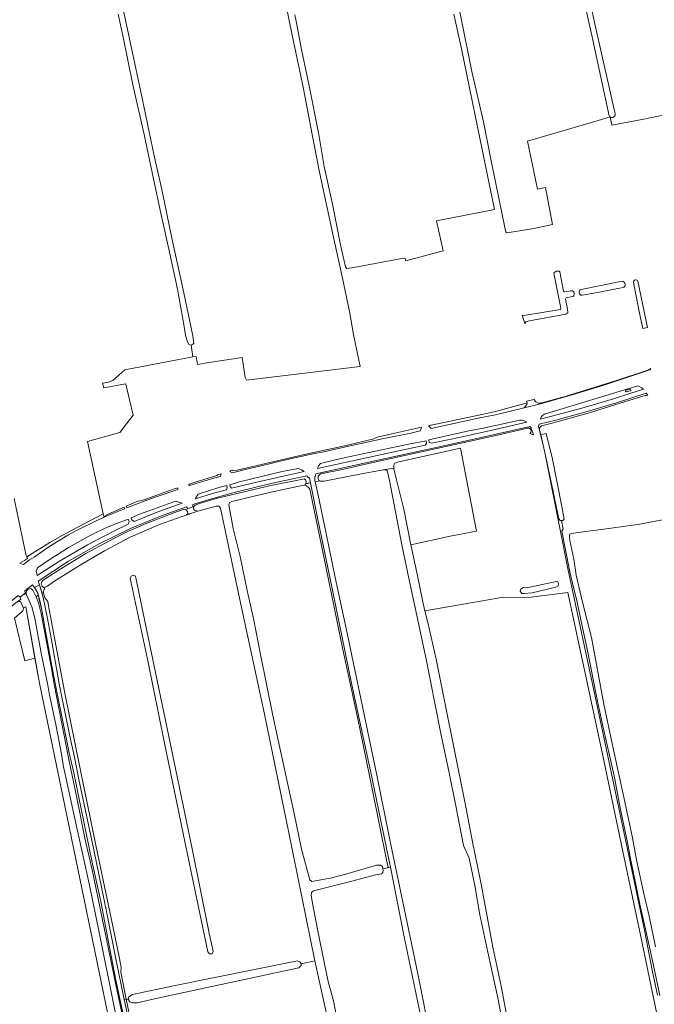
# Model space of a CAD drawing. Header units: metres. Extents: x 209813 to 223847, y 571801 to 587119.
# Tile 217 of 256: x 218748 to 219084, y 575962 to 576484. Entities that reach past the tile are written whole.
import ezdxf

# ---------------------------------------------------------------- set-up
doc = ezdxf.new("R2010")
doc.units = ezdxf.units.M
for name, color, linetype, lineweight in [('B-RO-GR-BOUWLAND-GV', 8, 'Continuous', 0), ('B-RO-GR-GRAS-GV', 8, 'Continuous', 0), ('B-RO-GR-GROENVOORZIENING-GV', 8, 'Continuous', 0), ('B-RO-OG-TERREIN_CULTUURSCHEIDING-GV', 8, 'Continuous', 0), ('B-RO-OG-WATER_GREPPEL-GV', 8, 'Continuous', 0), ('B-RO-OG-WEG-GV', 8, 'Continuous', 0), ('B-RO-VH-ONVERHARD-GV', 8, 'Continuous', 0), ('B-RO-VH-VERHARDING_OPEN-GV', 8, 'Continuous', 0), ('B-RO-VH-VERHARDING_PUIN-GV', 8, 'Continuous', 0), ('B-RO-VH-VERHARDING_TEGEL-GV', 8, 'Continuous', 0)]:
    doc.layers.add(name, color=color, linetype=linetype, lineweight=lineweight)

msp = doc.modelspace()

# ---------------------------------------------------------------- linework, layer by layer
at = {"layer": 'B-RO-GR-BOUWLAND-GV', "flags": 128}
for points in [[(219005.328, 575943.561), (219001.257, 575965.031), (218996.061, 575989.352), (218991.76, 576009.036), (218989.054, 576024.668), (218986.017, 576039.114), (218983.081, 576045.934), (218979.044, 576066.92), (218975.466, 576084.402), (218971.282, 576104.37), (218968.108, 576120.535), (218963.415, 576143.839), (218958.27, 576167.944), (218954.188, 576186.81), (218950.407, 576205.494), (218943.87, 576239.525), (218942.573, 576244.83), (218942.038, 576245.196), (218940.503, 576245.226), (218929.909, 576243.349), (218909.157, 576239.279), (218907.121, 576239.225), (218906.891, 576239.357), (218904.387, 576238.875), (218906.03, 576231.73), (218910.27, 576211.53), (218915.02, 576188.2), (218921.36, 576158.6), (218936.83, 576084.17), (218944.21, 576048.05), (218958.77, 575977.78), (218966.03, 575941.39)], [(218904.201, 575984.746), (218890.296, 576052.553), (218877.384, 576115.63), (218864.261, 576177.119), (218854.101, 576224.956), (218853.148, 576225.908), (218851.772, 576226.014), (218842.035, 576223.405), (218833.797, 576220.499), (218821.79, 576216.266), (218806.1, 576209.554), (218792.499, 576202.23), (218781.015, 576195.461), (218765.682, 576185.997), (218762.2, 576183.436), (218760.857, 576182.93), (218760.447, 576181.683), (218759.984, 576180.559), (218760.91, 576177.317), (218762.484, 576175.375), (218762.881, 576173.074), (218771.374, 576127.592), (218780.026, 576084.808), (218788.996, 576040.993), (218796.139, 576007.259), (218800.505, 575985.828), (218801.378, 575981.065), (218801.219, 575978.684), (218804.073, 575964.264), (218805.12, 575964.395), (218805.44, 575965.632), (218807.424, 575966.744), (218829.253, 575971.427), (218894.896, 575984.603), (218896.245, 575984.206), (218896.96, 575983.174)], [(218913.155, 575943.864), (218904.201, 575984.746), (218897.746, 575983.239), (218896.96, 575983.174), (218896.96, 575982.142), (218895.769, 575981.031), (218820.601, 575964.839), (218809.806, 575962.378), (218807.345, 575962.299), (218805.996, 575962.934), (218805.12, 575964.395)], [(218804.073, 575964.264), (218806.033, 575955.201)]]:
    msp.add_lwpolyline(points, dxfattribs=at)
msp.add_lwpolyline([(218847.433, 575989.37), (218836.437, 576041.92), (218824.414, 576100.273), (218815.366, 576144.734), (218806.899, 576184.316), (218806.158, 576187.702), (218806.687, 576188.867), (218807.852, 576189.29), (218808.91, 576188.761), (218818.964, 576141.136), (218825.601, 576108.891), (218838.861, 576044.933), (218848.068, 575999.319), (218850.185, 575989.688), (218849.656, 575988.312), (218848.28, 575988.312)], close=True, dxfattribs=at)
at = {"layer": 'B-RO-GR-GRAS-GV', "flags": 128}
for points in [[(218797.86, 576610.347), (218791.273, 576607.025), (218778.042, 576599.867), (218778.63, 576595.362), (218779.205, 576595.52), (218780.006, 576595.288), (218780.659, 576594.538), (218781.179, 576593.288), (218782.275, 576588.567), (218786.379, 576567.214), (218791.038, 576543.809), (218796.118, 576519.104), (218803.979, 576482.372), (218812.767, 576441.569), (218818.91, 576411.859), (218822.939, 576394.044), (218828.355, 576368.221), (218834.597, 576339.262), (218839.355, 576316.459), (218840.017, 576312.25), (218838.511, 576311.4)], [(219038.573, 576550.726), (219052.349, 576484.236), (219063.505, 576434.175)], [(218839.494, 576305.305), (218841.161, 576305.464), (218841.876, 576301.098), (218848.085, 576302.184), (218865.617, 576304.854), (218867.227, 576294.283), (218867.864, 576292.91), (218928.231, 576300.066), (218924.76, 576317.09), (218922.526, 576329.302), (218918.848, 576347.018), (218914.244, 576367.903), (218906.703, 576403.301), (218902.736, 576423.203), (218898.158, 576447.376), (218891.966, 576476.752), (218884.489, 576513.252)], [(218979.238, 576497.913), (218981.957, 576483.883), (218987.493, 576456.642), (218993.629, 576429.952), (218998.034, 576408.416), (219001.866, 576389.399), (219004.955, 576373.884), (219005.578, 576371.649), (219006.197, 576371.05), (219020.428, 576373.402), (219030.342, 576375.487), (219026.641, 576395.045), (219022.323, 576394.164), (219016.974, 576419.686), (219054.604, 576430.64), (219060.905, 576432.612), (219060.662, 576432.858), (219060.479, 576433.151), (219051.483, 576474.1), (219043.222, 576511.5)], [(218744.589, 576230.092), (218750.225, 576202.918), (218750.966, 576199.865), (218751.333, 576199.093), (218763.495, 576206.642), (218771.353, 576211.087), (218791.848, 576221.903), (218783.532, 576260.352), (218800.642, 576265.15), (218807.676, 576274.32), (218805.79, 576282.468), (218803.971, 576290.032), (218803.696, 576290.859), (218792.107, 576288.716), (218791.552, 576291.256), (218794.727, 576291.811), (218796.949, 576292.605), (218803.379, 576298.4), (218839.494, 576305.305), (218838.511, 576311.4), (218837.392, 576311.806), (218836.213, 576314.279), (218835.554, 576316.72), (218834.858, 576321.39), (218831.288, 576341.107), (218826.987, 576360.858), (218822.063, 576383.127), (218817.779, 576402.978), (218813.51, 576423.229), (218807.592, 576449.668), (218802.208, 576475.792), (218799.829, 576487.152)], [(218893.645, 576486.737), (218894.254, 576483.35), (218897.159, 576468.336), (218901.191, 576448.985), (218906.34, 576423.278), (218909.183, 576406.178), (218913.585, 576386.21), (218917.756, 576364.657), (218920.386, 576353.013), (218921.139, 576352.047), (218924.843, 576352.69), (218951.318, 576357.556), (218952.07, 576357.341), (218952.508, 576356.092), (218972.371, 576361.456), (218968.839, 576377.406), (218999.612, 576383.403), (218997.331, 576394.512), (218990.464, 576427.358), (218981.991, 576468.629), (218978.011, 576487.062)], [(219060.905, 576432.612), (219061.81, 576428.104), (219078.765, 576431.316), (219094.875, 576434.702), (219106.692, 576378.477), (219108.187, 576372.647), (219119.071, 576374.745)], [(218943.073, 576034.12), (218942.269, 576038.268), (218934.861, 576075.111), (218926.791, 576114.071), (218919.052, 576149.989), (218908.799, 576199.995), (218901.457, 576234.986), (218900.729, 576236.045), (218899.737, 576236.838), (218898.814, 576237.186), (218895.644, 576236.645), (218880.048, 576233.172), (218860.115, 576228.403), (218858.815, 576227.682), (218858.45, 576226.63), (218860.915, 576214.152), (218864.487, 576199.273), (218868.317, 576181.14), (218871.605, 576166.394), (218875.387, 576147.277), (218881.97, 576114.814), (218884.77, 576101.803), (218893.255, 576062.808), (218897.091, 576044.023), (218901.457, 576027.619), (218902.581, 576026.825), (218913.165, 576028.809), (218920.639, 576030.727), (218936.977, 576035.358), (218939.045, 576035.452), (218940.014, 576034.687), (218940.249, 576033.53)], [(219088.774, 576218.75), (219076.685, 576216.481), (219061.507, 576214.279), (219045.411, 576212.105), (219040.473, 576211.494), (219039.541, 576211.072), (219039.264, 576209.819), (219039.525, 576207.7), (219041.565, 576197.863), (219042.827, 576189.359), (219046.416, 576174.298), (219051.046, 576156.318), (219057.552, 576120.803), (219062.256, 576099.155), (219068.764, 576068.993), (219072.733, 576049.942), (219074.996, 576038.318), (219078.606, 576021.153), (219081.572, 576008.46), (219085.031, 575992.046)], [(219090.99, 575930.88), (219076.751, 576000), (219067.644, 576042.665), (219056.756, 576095.299), (219038.498, 576180.171), (219017.575, 576177.478), (219004.346, 576177.61), (218962.573, 576170.432), (218964.086, 576164.235), (218968.653, 576144.769), (218973.397, 576120.83), (218978.175, 576097.109), (218983.932, 576068.183), (218987.429, 576049.548), (218992.424, 576025.41), (218998.692, 575991.945), (219003.011, 575971.227), (219005.966, 575956.246)], [(218745.835, 575914.727), (218748.911, 575898.012), (218752.797, 575877.309), (218757.353, 575855.456), (218761.096, 575838.425), (218761.648, 575838.042), (218773.592, 575840.606), (218788.572, 575843.611), (218809.308, 575847.647), (218814.179, 575848.793), (218815.331, 575848.328), (218815.498, 575847.372), (218816.829, 575847.641), (218757.958, 576132.106), (218755.606, 576145.316), (218750.297, 576143.977), (218744.817, 576166.464)], [(218960.45, 575954.93), (218951.64, 575997.41), (218944.266, 576034.369), (218940.249, 576033.53), (218940.386, 576032.852), (218940.306, 576031.466), (218939.506, 576030.847), (218936.436, 576030.256), (218923.076, 576026.754), (218903.41, 576021.786), (218902.428, 576021.016), (218902.298, 576019.263), (218903.23, 576013.257), (218905.914, 575999.712), (218909.121, 575983.997), (218911.264, 575973.772), (218914.007, 575963.514), (218915.526, 575956.074)]]:
    msp.add_lwpolyline(points, dxfattribs=at)
at = {"layer": 'B-RO-GR-GRAS-GV'}
msp.add_lwpolyline([(219063.505, 576434.175, -0.7061447), (219060.905, 576432.612)], format="xyb", dxfattribs=at)
at = {"layer": 'B-RO-GR-GRAS-GV', "flags": 128}
msp.add_lwpolyline([(218981.515, 576256.732), (218958.396, 576251.542), (218948.004, 576249.298), (218946.653, 576248.844), (218946.055, 576247.775), (218946.176, 576245.756), (218947.323, 576240.668), (218951.365, 576224.455), (218955.099, 576205.523), (218976.044, 576210.099), (218989.988, 576212.787)], close=True, dxfattribs=at)
at = {"layer": 'B-RO-GR-GROENVOORZIENING-GV', "flags": 128}
msp.add_lwpolyline([(218943.073, 576034.12), (218944.266, 576034.369), (218943.26, 576039.41), (218933.71, 576085.45), (218923.88, 576131.19), (218913.32, 576182.35), (218905.86, 576218.83), (218901.906, 576238.425), (218899.397, 576237.872), (218898.814, 576237.186), (218899.737, 576236.838), (218900.729, 576236.045), (218901.457, 576234.986), (218908.799, 576199.995), (218919.052, 576149.989), (218926.791, 576114.071), (218934.861, 576075.111), (218942.269, 576038.268)], close=True, dxfattribs=at)
for points in [[(218804.073, 575964.264), (218801.219, 575978.684), (218801.378, 575981.065), (218800.505, 575985.828), (218796.139, 576007.259), (218788.996, 576040.993), (218780.026, 576084.808), (218771.374, 576127.592), (218762.881, 576173.074), (218762.484, 576175.375), (218760.91, 576177.317), (218759.984, 576180.559), (218759.27, 576180.193), (218760.04, 576177.58), (218762.26, 576166.29), (218764.35, 576154.98), (218768.53, 576131.72), (218769.89, 576124.55), (218774.66, 576101.5), (218776.55, 576092.75), (218778.96, 576080.94), (218786.86, 576043.56), (218793.85, 576009.94), (218798.58, 575985.77), (218802.954, 575964.124)], [(218802.54, 575955.54), (218798.6, 575974.41), (218794.42, 575995.69), (218790.52, 576016.22), (218785.84, 576037.83), (218778.69, 576072.3), (218776.24, 576084.41), (218773.87, 576095.14), (218767.24, 576127.4), (218764.78, 576140.15), (218761.45, 576158.83), (218759.28, 576170.81), (218757.7, 576177.36), (218757.369, 576178.713), (218756.222, 576177.827), (218757.497, 576174.73), (218758.845, 576169.092), (218762.509, 576150.341), (218764.166, 576140.932), (218765.756, 576131.556), (218773.675, 576091.536), (218778.012, 576070.284), (218782.131, 576049.715), (218786.025, 576032.968), (218794.749, 575991.08), (218799.222, 575968.66), (218804.586, 575944.022)], [(218806.033, 575955.201), (218804.073, 575964.264), (218802.954, 575964.124), (218805.78, 575951.64)]]:
    msp.add_lwpolyline(points, dxfattribs=at)
at = {"layer": 'B-RO-OG-TERREIN_CULTUURSCHEIDING-GV', "flags": 128}
msp.add_lwpolyline([(219087.269, 575966.323), (219083.242, 575985.547), (219079.634, 576001.435), (219076.946, 576013.906), (219071.564, 576039.917), (219070.185, 576047.402), (219066.424, 576065), (219063.095, 576082.882), (219060.482, 576094.525), (219056.908, 576110.188), (219054.244, 576122.464), (219048.538, 576150.972), (219045.857, 576163.182), (219043.443, 576175.075), (219040.967, 576185.066), (219039.585, 576191.154), (219037.01, 576203.747), (219035.258, 576212.735), (219035.804, 576213.672), (219035.99, 576213.699), (219035.102, 576218.336), (219034.342, 576218.352), (219033.739, 576219.252), (219031.597, 576229.361), (219030.652, 576233.832), (219026.183, 576254.38), (219038.457, 576192.954), (219056.36, 576109.216), (219070.832, 576040.584), (219079.28, 576000), (219083.21, 575979.65), (219086.03, 575966.45)], dxfattribs=at)
at = {"layer": 'B-RO-OG-WATER_GREPPEL-GV', "flags": 128}
for points in [[(219014.207, 576327.391), (219015.702, 576322.972), (219016.118, 576323.741), (219018.119, 576324.313), (219037.355, 576327.828), (219038.421, 576328.598), (219038.25, 576330.534), (219037.253, 576335.839), (219037.502, 576336.473), (219041.188, 576337.233), (219041.722, 576337.651), (219041.87, 576338.52), (219041.583, 576339.754), (219040.981, 576340.287), (219040.113, 576340.318), (219036.743, 576339.776), (219036.092, 576340.059), (219034.282, 576350.352), (219033.914, 576350.752), (219032.446, 576350.631), (219031.579, 576350.229), (219031.113, 576349.844), (219031.165, 576348.776), (219033.747, 576336.315), (219034.777, 576331.026), (219034.545, 576330.425), (219015.142, 576327.243)], [(219026.91, 576264.582), (219024.119, 576263.952), (219025.385, 576258.372), (219026.183, 576254.38), (219030.652, 576233.832), (219033.167, 576221.454), (219033.739, 576219.252), (219034.342, 576218.352), (219035.761, 576218.322), (219036.46, 576219.058), (219035.26, 576225.848), (219030.296, 576250.871)], [(218849.656, 575988.312), (218850.185, 575989.688), (218848.068, 575999.319), (218838.861, 576044.933), (218825.601, 576108.891), (218818.964, 576141.136), (218808.91, 576188.761), (218807.852, 576189.29), (218806.687, 576188.867), (218806.158, 576187.702), (218806.899, 576184.316), (218815.366, 576144.734), (218824.414, 576100.273), (218836.437, 576041.92), (218847.433, 575989.37), (218848.28, 575988.312)], [(219032.114, 576182.989), (219033.295, 576183.747), (219033.524, 576184.699), (219033.234, 576185.783), (219032.382, 576185.995), (219018.252, 576182.937), (219014.989, 576182.83), (219013.525, 576181.97), (219013.147, 576180.883), (219014.004, 576179.703), (219015.407, 576179.61), (219019.528, 576179.983)]]:
    msp.add_lwpolyline(points, close=True, dxfattribs=at)
for points in [[(219067.363, 576345.382), (219045.485, 576340.979)], [(219046.012, 576337.874), (219052.32, 576339.09), (219067.769, 576341.95)], [(219073.237, 576344.728), (219076.478, 576328.435), (219078.306, 576320.218), (219080.774, 576320.816), (219075.659, 576345.378)], [(219005.966, 575956.246), (219003.011, 575971.227), (218998.692, 575991.945), (218992.424, 576025.41), (218987.429, 576049.548), (218983.932, 576068.183), (218978.175, 576097.109), (218973.397, 576120.83), (218968.653, 576144.769), (218964.086, 576164.235), (218962.573, 576170.432), (218961.643, 576174.243), (218958.234, 576190.808), (218955.099, 576205.523), (218951.365, 576224.455), (218947.323, 576240.668), (218946.176, 576245.756), (218946.151, 576246.176), (218940.503, 576245.226), (218942.038, 576245.196), (218942.573, 576244.83), (218943.87, 576239.525), (218950.407, 576205.494), (218954.188, 576186.81), (218958.27, 576167.944), (218963.415, 576143.839), (218968.108, 576120.535), (218971.282, 576104.37), (218975.466, 576084.402), (218979.044, 576066.92), (218983.081, 576045.934), (218986.017, 576039.114), (218989.054, 576024.668), (218991.76, 576009.036), (218996.061, 575989.352), (219001.257, 575965.031), (219005.328, 575943.561)]]:
    msp.add_lwpolyline(points, dxfattribs=at)
at = {"layer": 'B-RO-OG-WATER_GREPPEL-GV'}
for points in [[(219067.769, 576341.95, 0.7610385), (219067.363, 576345.382)], [(219075.659, 576345.378, 0.8440802), (219073.237, 576344.728)], [(219045.485, 576340.979, 0.8550925), (219046.012, 576337.874)]]:
    msp.add_lwpolyline(points, format="xyb", dxfattribs=at)
at = {"layer": 'B-RO-OG-WEG-GV', "flags": 128}
for points in [[(219023.108, 576280.624), (219024.598, 576280.446), (219040.696, 576285.09), (219057.63, 576290.106), (219082.072, 576298.255), (219082.566, 576299.024), (219080.849, 576298.103), (219063.755, 576292.456), (219037.07, 576284.217), (219025.345, 576280.919)], [(219078.552, 576288.134), (219077.708, 576288.791), (219075.559, 576289.798), (219026.108, 576274.854), (219025.028, 576274.039), (219024.274, 576273.259), (219023.742, 576272.185), (219033.32, 576274.597), (219047.203, 576278.351), (219062.677, 576282.971), (219071.434, 576285.71)], [(219080.954, 576284.939), (219080.054, 576286.013), (219064.247, 576280.877), (219048.729, 576276.206), (219032.077, 576271.599), (219023.298, 576269.436), (219022.977, 576268.237), (219024.844, 576260.59), (219023.451, 576266.66), (219023.532, 576267.795), (219024.548, 576268.565), (219029.485, 576269.845), (219049.233, 576275.364), (219069.096, 576281.451), (219079.586, 576284.746), (219080.053, 576284.644)], [(219015.263, 576278.197), (219016.781, 576279.876), (219016.799, 576280.729), (219013.786, 576280.001), (219000, 576276.23), (218993.67, 576274.76), (218965.9, 576268.97), (218965.54, 576269), (218964.432, 576268.686), (218964.96, 576268.05), (218965.905, 576267.155), (218990.88, 576272.61), (219000, 576274.52)], [(219016.666, 576270.519), (219015.275, 576271.204), (219014.216, 576271.618), (219013.065, 576271.689), (218994.35, 576267.54), (218985.98, 576265.89), (218964.664, 576261.153), (218964.926, 576260), (218965.627, 576259.498), (218966.175, 576259.333), (218981.751, 576262.555), (219000.585, 576266.789)], [(218860.439, 576245.073), (218859.111, 576244.639), (218859.36, 576244.39), (218859.68, 576244), (218859.95, 576243.78), (218860.507, 576243.579), (218867.21, 576245.35), (218875.01, 576247.18), (218889.44, 576250.69), (218904.07, 576253.99), (218908.07, 576254.66), (218922.22, 576257.77), (218940.82, 576261.8), (218955.12, 576264.8), (218960.162, 576265.901), (218960.64, 576267.28), (218960.724, 576267.893), (218937.318, 576262.619), (218935.492, 576261.77), (218920.78, 576258.165), (218898.644, 576253.358), (218881.112, 576249.379), (218863.014, 576245.032), (218860.929, 576244.744)], [(219020.328, 576263.834), (219019.042, 576267.374), (219018.463, 576268.288), (218983.828, 576260.464), (218964.511, 576256.263), (218941.735, 576251.213), (218904.687, 576243.183), (218904.378, 576241.651), (218904.096, 576241.592), (218904.14, 576240.277), (218904.23, 576239.44), (218904.387, 576238.875), (218906.891, 576239.357), (218906.369, 576239.657), (218905.933, 576240.657), (218905.964, 576241.809), (218906.446, 576242.511), (218907.229, 576243.047), (218918.856, 576245.477), (218930.399, 576248.056), (218947.063, 576251.883), (218962.427, 576255.139), (218999.592, 576263.335), (219017.09, 576267.38), (219017.908, 576267.432), (219018.627, 576266.799), (219018.93, 576265.915), (219018.848, 576265.131), (219018.299, 576264.479)], [(218963.216, 576260.715), (218953.81, 576258.84), (218923.76, 576252.57), (218916.62, 576250.98), (218907.24, 576248.701), (218906.103, 576247.394), (218905.595, 576245.939), (218937.233, 576252.85), (218962.662, 576258.358), (218963.434, 576259.306)], [(218837.65, 576236.859), (218845.34, 576239.2), (218852.42, 576241.29), (218854.149, 576241.756), (218854.448, 576243.116), (218852.51, 576242.55), (218852.15, 576242.32), (218840.7, 576238.76), (218837.125, 576237.491)], [(218859.113, 576237.37), (218859.309, 576236.417), (218860.024, 576235.535), (218874.037, 576238.922), (218898.453, 576244.364), (218897.068, 576245.317), (218895.338, 576246.008), (218886.76, 576244.4), (218875.95, 576241.8), (218864.14, 576238.88)], [(218757.966, 576184.276), (218759.27, 576180.193), (218759.984, 576180.559), (218760.447, 576181.683), (218760.857, 576182.93), (218760.416, 576182.764), (218759.429, 576183.463), (218758.91, 576184.58), (218759.107, 576185.665), (218760.056, 576186.668), (218768.439, 576192.195), (218782.655, 576200.789), (218794.573, 576207.308), (218803.392, 576211.868), (218814.646, 576216.784), (218829.37, 576222.392), (218834.873, 576224.323), (218835.791, 576224.275), (218836.528, 576223.125), (218836.714, 576222.058), (218836.115, 576221.289), (218842.035, 576223.405), (218840.398, 576223.819), (218839.729, 576224.618), (218839.794, 576225.486), (218840.609, 576226.423), (218842.96, 576227.379), (218851.8, 576229.986), (218861.374, 576232.428), (218880.773, 576236.962), (218896.087, 576240.034), (218898.473, 576240.457), (218899.309, 576239.991), (218899.528, 576238.874), (218899.406, 576237.944), (218901.906, 576238.425), (218901.381, 576241.028), (218900.88, 576240.924), (218899.862, 576242.076), (218883.338, 576238.47), (218873.517, 576236.274), (218861.419, 576233.308), (218848.077, 576229.555), (218839.41, 576226.888), (218839.438, 576225.545), (218836.741, 576224.638), (218836.043, 576225.68), (218822.344, 576220.712), (218806.285, 576214.082), (218789.737, 576205.964), (218773.478, 576196.839), (218757.262, 576186.243)], [(218828.91, 576234.91), (218828.05, 576234.68), (218818.3, 576231.14), (218813.51, 576229.42), (218810.23, 576228.54), (218804.014, 576225.94), (218804.332, 576225.042), (218813.58, 576228.67), (218820.05, 576230.85), (218831.485, 576234.755), (218831.534, 576235.729)], [(218840.683, 576229.904), (218851.064, 576233.037), (218857.279, 576234.704), (218857.708, 576235.745), (218857.498, 576236.936), (218853.3, 576235.8), (218842.191, 576232.393)], [(218833.711, 576227.586), (218830.141, 576228.614), (218818.53, 576224.32), (218811.1, 576221.68), (218806.628, 576219.787), (218807.08, 576218.663), (218808.258, 576217.788), (218821.421, 576223.055)], [(218750.004, 576197.197), (218747.663, 576195.702), (218748.38, 576195.38), (218749.578, 576195.057), (218752.76, 576197.47), (218755.19, 576198.93), (218763.04, 576204.37), (218773.08, 576210.52), (218778.44, 576213.44), (218788.04, 576218.14), (218794.34, 576220.94), (218803.208, 576224.581), (218802.972, 576225.505), (218794.543, 576221.64), (218792.139, 576220.556), (218791.848, 576221.903), (218771.353, 576211.087), (218763.495, 576206.642), (218751.333, 576199.093), (218751.732, 576198.255)], [(218805.033, 576219.143), (218798.57, 576216.63), (218794.57, 576215.05), (218788.55, 576212.14), (218784.26, 576209.98), (218773.46, 576203.97), (218767.94, 576200.51), (218764.24, 576198.23), (218760.38, 576195.61), (218756.972, 576193.176), (218756.301, 576191.395), (218756.785, 576189.224), (218768.571, 576196.774), (218783.442, 576205.414), (218797.056, 576212.564), (218805.153, 576216.352), (218805.569, 576217.764)], [(218755.432, 576182.735), (218754.385, 576184.251), (218750.235, 576181.117), (218750.511, 576179.856), (218749.917, 576179.407), (218750.092, 576179.035), (218751.045, 576179.851), (218750.992, 576180.206), (218751.057, 576181.04), (218752.006, 576181.91), (218753.424, 576182.264), (218754.511, 576181.365), (218755.651, 576179.215), (218756.222, 576177.827), (218757.369, 576178.713), (218757.12, 576179.73)], [(218696.738, 576132.539), (218697.73, 576133.27), (218698.26, 576134.04), (218709.02, 576143.91), (218718.12, 576151.85), (218727.64, 576159.78), (218736.32, 576167.45), (218745.53, 576174.67), (218748.212, 576176.692), (218747.696, 576177.728), (218746.804, 576178.515), (218738.774, 576171.976), (218728.083, 576162.797), (218696.5, 576134.722), (218696.403, 576133.597)]]:
    msp.add_lwpolyline(points, close=True, dxfattribs=at)
at = {"layer": 'B-RO-OG-WEG-GV'}
msp.add_lwpolyline([(219071.34, 576288.098, -0.9938374), (219071.607, 576287.22)], format="xyb", dxfattribs=at)
at = {"layer": 'B-RO-VH-ONVERHARD-GV', "flags": 128}
for points in [[(218798.719, 575955.007), (218795.108, 575972.572), (218789.722, 575999.731), (218784.541, 576024.77), (218777.796, 576055.196), (218772.669, 576078.817), (218770.796, 576087.674), (218769.729, 576094.414), (218766.892, 576109.145), (218763.097, 576126.76), (218762.42, 576130.914), (218759.128, 576147.146), (218755.546, 576166.564), (218754.014, 576172.535), (218751.178, 576178.954), (218751.045, 576179.851), (218750.092, 576179.035), (218749.917, 576179.407), (218747.736, 576177.758), (218748.212, 576176.692), (218745.53, 576174.67)], [(218747.12, 576175.44), (218747.72, 576175.43), (218747.92, 576175.35), (218748.21, 576174.99), (218749.21, 576172.61), (218749.42, 576172.04), (218750.772, 576172.46), (218757.958, 576132.106), (218816.829, 575847.641)]]:
    msp.add_lwpolyline(points, dxfattribs=at)
at = {"layer": 'B-RO-VH-VERHARDING_OPEN-GV', "flags": 128}
msp.add_lwpolyline([(218749.42, 576172.04), (218749.5, 576171.72), (218749.46, 576170.92), (218749.26, 576170.51), (218748.85, 576170.03), (218744.817, 576166.464), (218750.297, 576143.977), (218755.606, 576145.316), (218750.772, 576172.46)], close=True, dxfattribs=at)
at = {"layer": 'B-RO-VH-VERHARDING_PUIN-GV', "flags": 128}
msp.add_lwpolyline([(219021.507, 576281.42), (219021.05, 576281.707), (219020.521, 576282.545), (219016.474, 576281.615), (219016.802, 576280.875), (219016.781, 576279.876), (219015.263, 576278.197), (219024.598, 576280.446), (219022.698, 576280.673)], close=True, dxfattribs=at)
msp.add_lwpolyline([(218805.78, 575951.64), (218802.954, 575964.124), (218798.58, 575985.77), (218793.85, 576009.94), (218786.86, 576043.56), (218778.96, 576080.94), (218776.55, 576092.75), (218774.66, 576101.5), (218769.89, 576124.55), (218768.53, 576131.72), (218764.35, 576154.98), (218762.26, 576166.29), (218760.04, 576177.58), (218757.966, 576184.276), (218755.432, 576182.735), (218757.12, 576179.73), (218758.32, 576175.23), (218759.28, 576170.81), (218761.45, 576158.83), (218764.78, 576140.15), (218767.24, 576127.4), (218773.87, 576095.14), (218776.24, 576084.41), (218778.69, 576072.3), (218785.84, 576037.83), (218790.52, 576016.22), (218794.42, 575995.69), (218798.6, 575974.41), (218802.54, 575955.54)], dxfattribs=at)
at = {"layer": 'B-RO-VH-VERHARDING_TEGEL-GV'}
msp.add_lwpolyline([(219069.415, 576287.517, 0.9461665), (219069.69, 576286.63)], format="xyb", dxfattribs=at)
at = {"layer": 'B-RO-VH-VERHARDING_TEGEL-GV', "flags": 128}
for points in [[(219071.34, 576288.098), (219069.415, 576287.517)], [(219069.69, 576286.63), (219071.607, 576287.22)]]:
    msp.add_lwpolyline(points, dxfattribs=at)

doc.saveas('drawing.dxf')
